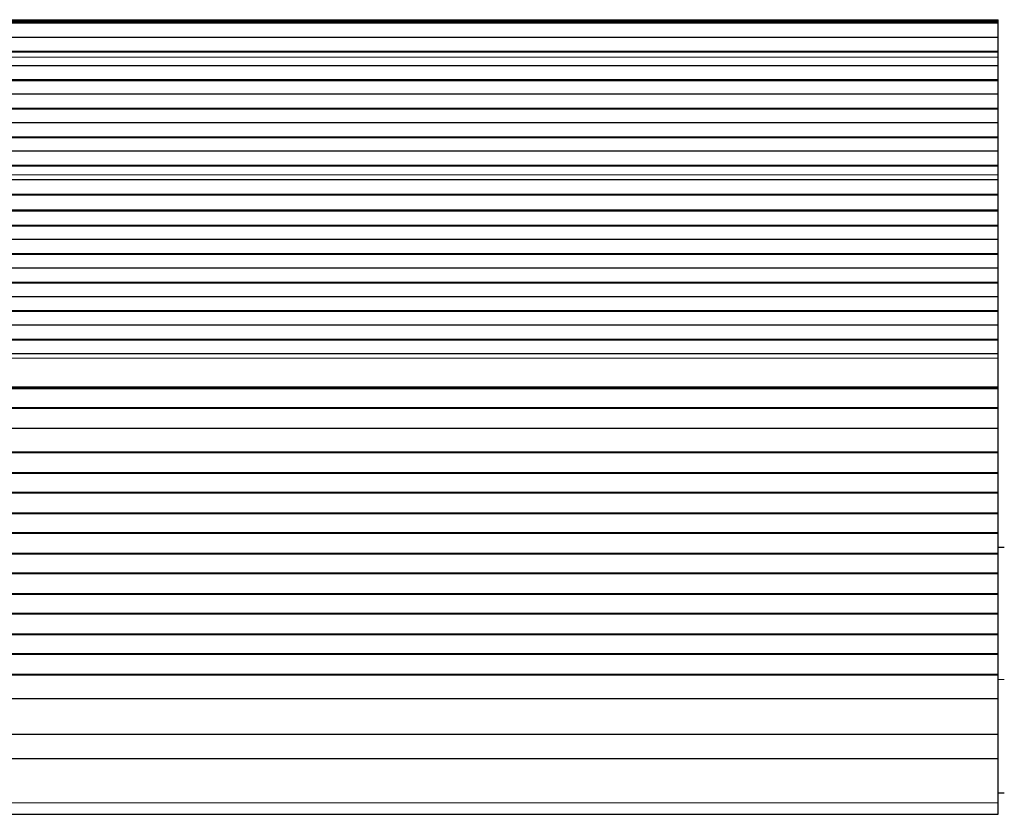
# Model space of a CAD drawing. Header units: inches. Extents: x 0 to 17820, y -10 to 12600.
# Tile 168 of 256: x 4243 to 4732, y 10052 to 10447. Entities that reach past the tile are written whole.
import ezdxf

# ---------------------------------------------------------------- set-up
doc = ezdxf.new("R2010")
doc.units = ezdxf.units.IN
doc.layers.add('1', color=7, linetype='Continuous', true_color=0xffffff)
doc.layers.add('254', color=7, linetype='Continuous', true_color=0xffffff)
doc.styles.add('latin_extended', font='simplex.shx')
doc.dimstyles.get("Standard").update_dxf_attribs({"dimtxt": 0.18, "dimasz": 0.18, "dimexe": 0.18, "dimexo": 0.0625, "dimgap": 0.09, "dimtad": 0, "dimtih": 1, "dimtoh": 1, "dimdec": 4, "dimzin": 0, "dimdsep": 46, "dimtxsty": 'Standard', "dimcen": 0.09, "dimadec": 0, "dimazin": 0, "dimtfac": 1, "dimtdec": 4, "dimtofl": 0, "dimtmove": 0, "dimatfit": 3, "dimfxl": 1, "dimtolj": 1, "dimtzin": 0, "dimarcsym": 0})

# ---------------------------------------------------------------- blocks, each defined once
blk = doc.blocks.new('_U1')
at = {"layer": '254', "color": 3, "linetype": 'Continuous', "lineweight": 13, "transparency": 16777216}
for p, q in [((1291.58, 10505.93), (1291.58, 7002.9)), ((6453.14, 8695.9), (6453.14, 7002.9)), ((1396.58, 7032.9), (6348.14, 7032.9))]:
    blk.add_line(p, q, dxfattribs=at)
at = {"layer": '254', "color": 3, "transparency": 16777216}
for points in [[(1396.58, 7050.4), (1396.58, 7015.4), (1291.58, 7032.9)], [(6348.14, 7015.4), (6348.14, 7050.4), (6453.14, 7032.9)]]:
    blk.add_solid(points, dxfattribs=at)
at = {"layer": 'Defpoints', "color": 0, "transparency": 16777216}
for p in [(1291.58, 10535.93), (6453.14, 8725.9), (6453.14, 7032.9)]:
    blk.add_point(p, dxfattribs=at)
at = {"layer": '254', "color": 2, "lineweight": 13, "transparency": 16777216, "insert": (3697.36, 7190.4), "char_height": 105, "attachment_point": 1, "style": 'latin_extended'}
blk.add_mtext('\\A1;5162', dxfattribs=at)

msp = doc.modelspace()

# ---------------------------------------------------------------- linework, layer by layer
at = {"layer": '1', "color": 110, "linetype": 'Continuous', "lineweight": 13}
for p, q in [((4728.643, 10446.56), (3751.643, 10446.56)), ((4728.643, 10446.136), (3751.643, 10446.136)), ((4728.643, 10427.941), (3751.643, 10427.941)), ((4728.643, 10427.915), (3751.643, 10427.915)), ((4728.643, 10369.676), (3751.643, 10369.676)), ((4728.643, 10369.649), (3751.643, 10369.649)), ((4728.643, 10278.611), (3751.643, 10278.611)), ((4728.643, 10264.469), (3751.643, 10264.469)), ((4731.645, 10119.351), (4728.644, 10119.351)), ((4728.643, 10058.135), (3751.643, 10058.135))]:
    msp.add_line(p, q, dxfattribs=at)
at = {"layer": '1', "color": 2, "linetype": 'Continuous', "lineweight": 25}
for p, q in [((4728.643, 10445.712), (3751.643, 10445.712)), ((4728.643, 10445.045), (3751.643, 10445.045)), ((4728.643, 10444.909), (3751.643, 10444.909)), ((4728.643, 10446.136), (4728.643, 10446.56)), ((4728.643, 10445.712), (4728.643, 10446.136)), ((4728.643, 10445.045), (4728.643, 10445.712)), ((4728.643, 10444.909), (4728.643, 10445.045)), ((4728.643, 10437.677), (4728.643, 10444.909)), ((4728.643, 10437.677), (3751.643, 10437.677)), ((4728.643, 10430.743), (4728.643, 10437.677)), ((4728.643, 10430.743), (3751.643, 10430.743)), ((4728.643, 10430.39), (3751.643, 10430.39)), ((4728.643, 10430.39), (4728.643, 10430.743)), ((4728.643, 10427.941), (4728.643, 10430.39)), ((4728.643, 10427.915), (4728.643, 10427.941)), ((4728.643, 10423.721), (4728.643, 10427.915)), ((4728.643, 10423.721), (3751.643, 10423.721)), ((4728.643, 10416.65), (4728.643, 10423.721)), ((4728.643, 10416.65), (3751.643, 10416.65)), ((4728.643, 10416.296), (3751.643, 10416.296)), ((4728.643, 10416.296), (4728.643, 10416.65)), ((4728.643, 10409.579), (4728.643, 10416.296)), ((4728.643, 10409.579), (3751.643, 10409.579)), ((4728.643, 10402.508), (4728.643, 10409.579)), ((4728.643, 10402.508), (3751.643, 10402.508)), ((4728.643, 10402.154), (3751.643, 10402.154)), ((4728.643, 10402.154), (4728.643, 10402.508)), ((4728.643, 10395.437), (4728.643, 10402.154)), ((4728.643, 10395.437), (3751.643, 10395.437)), ((4728.643, 10388.366), (4728.643, 10395.437)), ((4728.643, 10388.366), (3751.643, 10388.366)), ((4728.643, 10388.012), (3751.643, 10388.012)), ((4728.643, 10388.012), (4728.643, 10388.366)), ((4728.643, 10381.294), (4728.643, 10388.012)), ((4728.643, 10381.294), (3751.643, 10381.294)), ((4728.643, 10374.223), (4728.643, 10381.294)), ((4728.643, 10374.223), (3751.643, 10374.223)), ((4728.643, 10373.87), (3751.643, 10373.87)), ((4728.643, 10373.87), (4728.643, 10374.223)), ((4728.643, 10369.676), (4728.643, 10373.87)), ((4728.643, 10367.105), (3751.643, 10367.105)), ((4728.643, 10367.098), (3751.643, 10367.098)), ((4728.643, 10369.649), (4728.643, 10369.676)), ((4728.643, 10367.105), (4728.643, 10369.649)), ((4728.643, 10367.098), (4728.643, 10367.105)), ((4728.643, 10359.892), (4728.643, 10367.098)), ((4728.643, 10359.892), (3751.643, 10359.892)), ((4728.643, 10359.539), (3751.643, 10359.539)), ((4728.643, 10359.539), (4728.643, 10359.892)), ((4728.643, 10352.017), (4728.643, 10359.539)), ((4728.643, 10352.017), (3751.643, 10352.017)), ((4728.643, 10351.596), (3751.643, 10351.596)), ((4728.643, 10351.596), (4728.643, 10352.017)), ((4728.643, 10344.525), (4728.643, 10351.596)), ((4728.643, 10344.525), (3751.643, 10344.525)), ((4728.643, 10344.171), (3751.643, 10344.171)), ((4728.643, 10344.171), (4728.643, 10344.525)), ((4728.643, 10337.454), (4728.643, 10344.171)), ((4728.643, 10337.454), (3751.643, 10337.454)), ((4728.643, 10330.383), (4728.643, 10337.454)), ((4728.643, 10330.383), (3751.643, 10330.383)), ((4728.643, 10330.029), (3751.643, 10330.029)), ((4728.643, 10330.029), (4728.643, 10330.383)), ((4728.643, 10323.312), (4728.643, 10330.029)), ((4728.643, 10323.312), (3751.643, 10323.312)), ((4728.643, 10316.241), (4728.643, 10323.312)), ((4728.643, 10316.241), (3751.643, 10316.241)), ((4728.643, 10315.887), (3751.643, 10315.887)), ((4728.643, 10315.887), (4728.643, 10316.241)), ((4728.643, 10309.17), (4728.643, 10315.887)), ((4728.643, 10309.17), (3751.643, 10309.17)), ((4728.643, 10302.098), (4728.643, 10309.17)), ((4728.643, 10302.098), (3751.643, 10302.098)), ((4728.643, 10301.745), (3751.643, 10301.745)), ((4728.643, 10301.745), (4728.643, 10302.098)), ((4728.643, 10295.027), (4728.643, 10301.745)), ((4728.643, 10295.027), (3751.643, 10295.027)), ((4728.643, 10287.956), (4728.643, 10295.027)), ((4728.643, 10287.956), (3751.643, 10287.956)), ((4728.643, 10287.603), (4728.643, 10287.956)), ((4728.643, 10287.603), (3751.643, 10287.603)), ((4728.643, 10280.885), (4728.643, 10287.603)), ((4728.643, 10280.885), (3751.643, 10280.885)), ((4728.643, 10278.611), (4728.643, 10280.885)), ((4728.643, 10264.469), (4728.643, 10278.611)), ((4728.643, 10263.754), (3751.643, 10263.754)), ((4728.643, 10263.504), (3751.643, 10263.504)), ((4728.643, 10263.754), (4728.643, 10264.469)), ((4728.643, 10263.504), (4728.643, 10263.754)), ((4728.643, 10254.004), (4728.643, 10263.504)), ((4728.643, 10254.004), (3751.643, 10254.004)), ((4728.643, 10253.754), (3751.643, 10253.754)), ((4728.643, 10253.754), (4728.643, 10254.004)), ((4728.643, 10243.754), (4728.643, 10253.754)), ((4728.643, 10243.754), (3751.643, 10243.754)), ((4728.643, 10232.004), (4728.643, 10243.754)), ((4728.643, 10232.004), (3751.643, 10232.004)), ((4728.643, 10231.754), (3751.643, 10231.754)), ((4728.643, 10231.754), (4728.643, 10232.004)), ((4728.643, 10221.754), (4728.643, 10231.754)), ((4728.643, 10221.754), (3751.643, 10221.754)), ((4728.643, 10221.504), (3751.643, 10221.504)), ((4728.643, 10221.504), (4728.643, 10221.754)), ((4728.643, 10212.004), (4728.643, 10221.504)), ((4728.643, 10212.004), (3751.643, 10212.004)), ((4728.643, 10211.754), (3751.643, 10211.754)), ((4728.643, 10211.754), (4728.643, 10212.004)), ((4728.643, 10201.754), (4728.643, 10211.754)), ((4728.643, 10201.754), (3751.643, 10201.754)), ((4728.643, 10201.504), (3751.643, 10201.504)), ((4728.643, 10201.504), (4728.643, 10201.754)), ((4728.643, 10192.004), (4728.643, 10201.504)), ((4728.643, 10192.004), (3751.643, 10192.004)), ((4728.643, 10191.754), (3751.643, 10191.754)), ((4728.643, 10191.754), (4728.643, 10192.004)), ((4728.643, 10181.754), (4728.643, 10191.754)), ((4728.643, 10181.754), (3751.643, 10181.754)), ((4728.643, 10181.504), (3751.643, 10181.504)), ((4728.643, 10184.901), (4731.639, 10184.901)), ((4728.643, 10181.504), (4728.643, 10181.754)), ((4728.643, 10172.004), (4728.643, 10181.504)), ((4728.643, 10172.004), (3751.643, 10172.004)), ((4728.643, 10171.754), (3751.643, 10171.754)), ((4728.643, 10171.754), (4728.643, 10172.004)), ((4728.643, 10161.754), (4728.643, 10171.754)), ((4728.643, 10161.754), (3751.643, 10161.754)), ((4728.643, 10161.504), (3751.643, 10161.504)), ((4728.643, 10161.504), (4728.643, 10161.754)), ((4728.643, 10152.004), (4728.643, 10161.504)), ((4728.643, 10152.004), (3751.643, 10152.004)), ((4728.643, 10151.754), (3751.643, 10151.754)), ((4728.643, 10151.754), (4728.643, 10152.004)), ((4728.643, 10141.754), (4728.643, 10151.754)), ((4728.643, 10141.754), (3751.643, 10141.754)), ((4728.643, 10141.504), (3751.643, 10141.504)), ((4728.643, 10141.504), (4728.643, 10141.754)), ((4728.643, 10132.004), (4728.643, 10141.504)), ((4728.643, 10132.004), (3751.643, 10132.004)), ((4728.643, 10131.754), (3751.643, 10131.754)), ((4728.643, 10131.754), (4728.643, 10132.004)), ((4728.643, 10121.754), (4728.643, 10131.754)), ((4728.643, 10121.754), (3751.643, 10121.754)), ((4728.643, 10121.504), (4728.643, 10121.754)), ((4728.643, 10121.504), (3751.643, 10121.504)), ((4728.643, 10109.771), (4728.643, 10121.504)), ((4728.643, 10109.771), (3751.643, 10109.771)), ((4728.643, 10091.959), (4728.643, 10109.771)), ((4728.643, 10091.959), (3751.643, 10091.959)), ((4728.643, 10079.998), (4728.643, 10091.959)), ((4728.643, 10079.998), (3751.643, 10079.998)), ((4728.643, 10058.135), (4728.643, 10079.998)), ((4731.643, 10062.901), (4728.64, 10062.901)), ((4728.643, 10052.416), (4728.643, 10058.135)), ((3751.643, 10052.416), (4728.643, 10052.416))]:
    msp.add_line(p, q, dxfattribs=at)

# ---------------------------------------------------------------- dimensions: what is measured, and where the dimension line sits
at = {"layer": '254', "color": 2, "linetype": 'Continuous', "lineweight": 13}
dim = msp.add_linear_dim(base=(6453.143, 7032.901), p1=(1291.577, 10535.926), p2=(6453.143, 8725.901), dimstyle='Standard', override={"dimscale": 30, "dimtxt": 3.5, "dimasz": 3.5, "dimexe": 1, "dimexo": 1, "dimgap": 1.75, "dimtad": 1, "dimtih": 1, "dimtoh": 0, "dimdec": 0, "dimlfac": 1, "dimzin": 8, "dimdsep": 46, "dimlunit": 2, "dimtxsty": 'latin_extended', "dimsah": 1, "dimse1": 0, "dimse2": 0, "dimsd1": 0, "dimsd2": 0, "dimclrd": 3, "dimclre": 3, "dimclrt": 2, "dimtol": 0, "dimtm": -0.1, "dimtfac": 0.714286, "dimtdec": 3, "dimtofl": 1, "dimtmove": 0, "dimtzin": 8, "dimlwd": 13, "dimlwe": 13}, dxfattribs=at)
dim.commit()
dim.dimension.update_dxf_attribs({"geometry": '_U1', "text_midpoint": (3872.36, 7032.901), "dimtype": 160})

doc.saveas('drawing.dxf')
